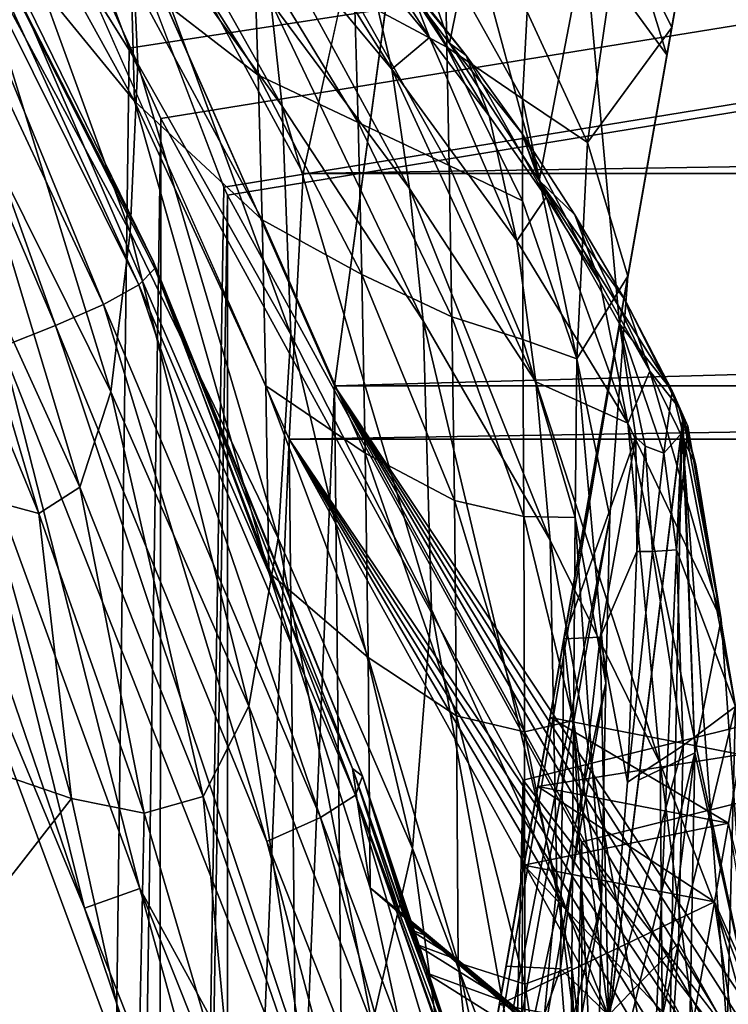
# Model space of a CAD drawing. Header units: metres. Extents: x 0 to 804, y -808 to 0.
# Tile 74 of 123: x 67 to 93, y -142 to -105. Entities that reach past the tile are written whole.
import ezdxf

# ---------------------------------------------------------------- set-up
doc = ezdxf.new("R2010")
doc.units = ezdxf.units.M

msp = doc.modelspace()

# ---------------------------------------------------------------- linework, layer by layer
at = {"layer": 'None'}
for points in [[(71.130058, -106.440239, 1760.623535), (64.73217, -92.429031, 1705.355103), (64.943481, -96.57325, 1761.579712)], [(71.130058, -106.440239, 1760.623535), (70.843582, -100.119545, 1704.770752), (64.73217, -92.429031, 1705.355103)], [(66.893852, -243.169403, 1360.984985), (93.371384, -93.007881, 1378.281372), (66.995842, -242.591003, 1401.687378)], [(66.893852, -243.169403, 1360.984985), (67.437752, -240.084793, 1320.387573), (93.371384, -93.007881, 1378.281372)], [(93.371384, -93.007881, 1378.281372), (93.371384, -93.007866, 1378.69873), (66.995842, -242.591003, 1401.687378)], [(66.995842, -242.591003, 1401.687378), (93.371384, -93.007866, 1378.69873), (93.371368, -93.007942, 1378.838257)], [(93.371368, -93.007942, 1378.838257), (93.112366, -94.476799, 1432.741333), (66.995842, -242.591003, 1401.687378)], [(67.437752, -240.084793, 1320.387573), (93.134033, -94.353958, 1274.797363), (93.371384, -93.007881, 1378.281372)], [(93.112366, -94.476799, 1432.741333), (68.033157, -236.708069, 1441.944824), (66.995842, -242.591003, 1401.687378)], [(67.437752, -240.084793, 1320.387573), (68.56208, -233.708405, 1280.187622), (93.134033, -94.353958, 1274.797363)], [(70.018562, -225.448303, 1481.00415), (68.033157, -236.708069, 1441.944824), (93.112366, -94.476799, 1432.741333)], [(68.56208, -233.708405, 1280.187622), (70.258316, -224.088562, 1240.658447), (93.134033, -94.353958, 1274.797363)], [(92.341515, -98.848557, 1486.481934), (70.018562, -225.448303, 1481.00415), (93.112366, -94.476799, 1432.741333)], [(93.134033, -94.353958, 1274.797363), (70.258316, -224.088562, 1240.658447), (72.514275, -211.294418, 1202.068481)], [(93.134033, -94.353958, 1274.797363), (72.514275, -211.294418, 1202.068481), (92.424713, -98.376686, 1171.384888)], [(71.174728, -114.774796, 549.25415), (61.872498, -96.073608, 549.098206), (62.393543, -95.685455, 605.53186)], [(71.779434, -114.153465, 605.628235), (71.174728, -114.774796, 549.25415), (62.393543, -95.685455, 605.53186)], [(62.393543, -95.685455, 605.53186), (65.38134, -100.982445, 662.00946), (71.725716, -113.904442, 633.819702)], [(71.779434, -114.153465, 605.628235), (62.393543, -95.685455, 605.53186), (71.725716, -113.904442, 633.819702)], [(60.976154, -96.537788, 492.721588), (61.872498, -96.073608, 549.098206), (69.838791, -115.512199, 492.904694)], [(61.872498, -96.073608, 549.098206), (71.174728, -114.774796, 549.25415), (69.838791, -115.512199, 492.904694)], [(59.847679, -97.039993, 436.405548), (60.976154, -96.537788, 492.721588), (68.031982, -116.308212, 436.587769)], [(60.976154, -96.537788, 492.721588), (69.838791, -115.512199, 492.904694), (68.031982, -116.308212, 436.587769)], [(64.943481, -96.57325, 1761.579712), (64.816025, -101.635368, 1817.792358), (70.849068, -112.788986, 1816.629517)], [(70.849068, -112.788986, 1816.629517), (71.130058, -106.440239, 1760.623535), (64.943481, -96.57325, 1761.579712)], [(59.847679, -97.039993, 436.405548), (68.031982, -116.308212, 436.587769), (66.012634, -117.105957, 380.303986)], [(75.577888, -100.494736, 1648.50061), (80.70565, -106.649178, 1648.148926), (74.805855, -97.166473, 1620.634521)], [(74.805855, -97.166473, 1620.634521), (80.70565, -106.649178, 1648.148926), (79.774368, -102.599602, 1620.450317)], [(79.136627, -100.734146, 1592.83374), (82.870155, -105.66584, 1592.83374), (79.91613, -97.167648, 1566.379761)], [(79.91613, -97.167648, 1566.379761), (82.870155, -105.66584, 1592.83374), (83.723854, -101.483955, 1566.398804)], [(65.381317, -100.982407, 664.00946), (65.278542, -97.47303, 701.883057), (71.015778, -107.844551, 701.574463)], [(71.015778, -107.844551, 701.574463), (65.278542, -97.47303, 701.883057), (70.880501, -103.160805, 739.382751)], [(76.575638, -108.03273, 1704.080688), (76.138199, -104.099983, 1676.324341), (70.505135, -97.27124, 1676.810669)], [(76.575638, -108.03273, 1704.080688), (70.505135, -97.27124, 1676.810669), (70.843582, -100.119545, 1704.770752)], [(72.514275, -211.294418, 1202.068481), (74.989449, -197.256989, 1163.918213), (92.424713, -98.376686, 1171.384888)], [(92.424713, -98.376686, 1171.384888), (74.989449, -197.256989, 1163.918213), (77.129921, -185.117783, 1125.103394)], [(77.129921, -185.117783, 1125.103394), (78.920395, -174.96347, 1085.7052), (92.424713, -98.376686, 1171.384888)], [(78.920395, -174.96347, 1085.7052), (91.243965, -105.073067, 1068.115356), (92.424713, -98.376686, 1171.384888)], [(87.969009, -101.875214, 1539.877197), (91.06131, -106.10894, 1539.899292), (88.65847, -98.343948, 1513.229614)], [(91.06131, -106.10894, 1539.899292), (91.764854, -102.118927, 1513.240967), (88.65847, -98.343948, 1513.229614)], [(92.424713, -98.376686, 1171.384888), (91.243965, -105.073067, 1068.115356), (89.282524, -101.067833, 1068.839478)], [(72.912651, -209.03511, 1518.133545), (70.018562, -225.448303, 1481.00415), (92.341515, -98.848557, 1486.481934)], [(91.764854, -102.118927, 1513.240967), (72.912651, -209.03511, 1518.133545), (92.341515, -98.848557, 1486.481934)], [(75.516174, -102.222595, 814.826477), (75.670631, -106.867371, 776.713379), (70.734909, -99.074654, 777.405457)], [(70.734909, -99.074654, 777.405457), (75.670631, -106.867371, 776.713379), (70.880501, -103.160805, 739.382751)], [(76.902267, -116.639961, 1759.477173), (70.843582, -100.119545, 1704.770752), (71.130058, -106.440239, 1760.623535)], [(76.902267, -116.639961, 1759.477173), (76.575638, -108.03273, 1704.080688), (70.843582, -100.119545, 1704.770752)], [(81.365852, -111.138687, 1675.7771), (75.577888, -100.494736, 1648.50061), (76.138199, -104.099983, 1676.324341)], [(80.70565, -106.649178, 1648.148926), (75.577888, -100.494736, 1648.50061), (81.365852, -111.138687, 1675.7771)], [(79.290535, -103.938332, 852.375366), (79.156097, -100.244797, 890.860718), (82.77375, -105.81662, 890.012268)], [(79.156097, -100.244797, 890.860718), (82.703819, -102.540276, 928.676697), (82.77375, -105.81662, 890.012268)], [(79.774368, -102.599602, 1620.450317), (82.121803, -105.449364, 1620.353516), (79.016815, -100.62545, 1606.610474)], [(82.121803, -105.449364, 1620.353516), (81.300003, -103.322105, 1606.558472), (79.016815, -100.62545, 1606.610474)], [(81.300003, -103.322105, 1606.558472), (83.495232, -106.129066, 1606.505615), (79.136627, -100.734146, 1592.83374)], [(79.136627, -100.734146, 1592.83374), (83.495232, -106.129066, 1606.505615), (82.870155, -105.66584, 1592.83374)], [(76.064468, -125.604301, 664.00946), (65.381317, -100.982407, 664.00946), (71.015778, -107.844551, 701.574463)], [(65.38134, -100.982445, 662.00946), (65.381317, -100.982407, 664.00946), (76.064468, -125.604301, 664.00946)], [(76.064537, -125.604683, 662.00946), (65.38134, -100.982445, 662.00946), (76.064468, -125.604301, 664.00946)], [(65.38134, -100.982445, 662.00946), (76.064537, -125.604683, 662.00946), (71.725716, -113.904442, 633.819702)], [(85.797218, -104.485138, 966.618347), (89.282524, -101.067833, 1068.839478), (88.069595, -109.401718, 965.839233)], [(89.282524, -101.067833, 1068.839478), (91.243965, -105.073067, 1068.115356), (88.069595, -109.401718, 965.839233)], [(64.816025, -101.635368, 1817.792358), (64.409843, -107.303162, 1873.966187), (70.11644, -118.808388, 1872.732788)], [(64.816025, -101.635368, 1817.792358), (70.11644, -118.808388, 1872.732788), (70.849068, -112.788986, 1816.629517)], [(82.870155, -105.66584, 1592.83374), (86.254692, -110.839966, 1592.83374), (83.723854, -101.483955, 1566.398804)], [(83.723854, -101.483955, 1566.398804), (86.254692, -110.839966, 1592.83374), (87.969009, -101.875214, 1539.877197)], [(86.254692, -110.839966, 1592.83374), (89.275963, -116.234276, 1592.83374), (87.969009, -101.875214, 1539.877197)], [(87.969009, -101.875214, 1539.877197), (89.275963, -116.234276, 1592.83374), (91.06131, -106.10894, 1539.899292)], [(76.656853, -187.800674, 1552.650757), (72.912651, -209.03511, 1518.133545), (91.764854, -102.118927, 1513.240967)], [(75.670631, -106.867371, 776.713379), (75.516174, -102.222595, 814.826477), (79.429092, -108.655151, 814.095154)], [(75.516174, -102.222595, 814.826477), (79.290535, -103.938332, 852.375366), (79.429092, -108.655151, 814.095154)], [(91.06131, -106.10894, 1539.899292), (76.656853, -187.800674, 1552.650757), (91.764854, -102.118927, 1513.240967)], [(80.70565, -106.649178, 1648.148926), (82.121803, -105.449364, 1620.353516), (79.774368, -102.599602, 1620.450317)], [(82.77375, -105.81662, 890.012268), (82.703819, -102.540276, 928.676697), (85.618004, -107.765961, 927.858032)], [(82.703819, -102.540276, 928.676697), (85.797218, -104.485138, 966.618347), (85.618004, -107.765961, 927.858032)], [(75.670631, -106.867371, 776.713379), (75.81813, -112.321304, 738.84668), (70.880501, -103.160805, 739.382751)], [(70.880501, -103.160805, 739.382751), (75.81813, -112.321304, 738.84668), (71.015778, -107.844551, 701.574463)], [(84.369736, -108.402367, 1620.253906), (83.495232, -106.129066, 1606.505615), (81.300003, -103.322105, 1606.558472)], [(82.121803, -105.449364, 1620.353516), (84.369736, -108.402367, 1620.253906), (81.300003, -103.322105, 1606.558472)], [(81.875565, -116.131004, 1703.300537), (76.138199, -104.099983, 1676.324341), (76.575638, -108.03273, 1704.080688)], [(81.875565, -116.131004, 1703.300537), (81.365852, -111.138687, 1675.7771), (76.138199, -104.099983, 1676.324341)], [(79.429092, -108.655151, 814.095154), (79.290535, -103.938332, 852.375366), (82.864952, -110.278259, 851.528076)], [(79.290535, -103.938332, 852.375366), (82.77375, -105.81662, 890.012268), (82.864952, -110.278259, 851.528076)], [(85.618004, -107.765961, 927.858032), (85.797218, -104.485138, 966.618347), (88.069595, -109.401718, 965.839233)], [(78.920395, -174.96347, 1085.7052), (80.35582, -166.822784, 1045.827881), (91.243965, -105.073067, 1068.115356)], [(80.35582, -166.822784, 1045.827881), (81.431999, -160.719467, 1005.577087), (91.243965, -105.073067, 1068.115356)], [(91.243965, -105.073067, 1068.115356), (81.431999, -160.719467, 1005.577087), (89.592659, -114.438065, 965.060059)], [(91.243965, -105.073067, 1068.115356), (89.592659, -114.438065, 965.060059), (88.069595, -109.401718, 965.839233)], [(80.70565, -106.649178, 1648.148926), (85.40596, -113.113953, 1647.764893), (82.121803, -105.449364, 1620.353516)], [(85.40596, -113.113953, 1647.764893), (84.369736, -108.402367, 1620.253906), (82.121803, -105.449364, 1620.353516)], [(83.495232, -106.129066, 1606.505615), (85.597206, -109.058815, 1606.452271), (82.870155, -105.66584, 1592.83374)], [(82.870155, -105.66584, 1592.83374), (85.597206, -109.058815, 1606.452271), (86.254692, -110.839966, 1592.83374)], [(81.177628, -162.162094, 1583.934082), (76.656853, -187.800674, 1552.650757), (91.06131, -106.10894, 1539.899292)], [(82.953621, -152.089951, 1591.693237), (81.177628, -162.162094, 1583.934082), (91.06131, -106.10894, 1539.899292)], [(82.864952, -110.278259, 851.528076), (82.77375, -105.81662, 890.012268), (85.616486, -111.604019, 889.163818)], [(82.77375, -105.81662, 890.012268), (85.618004, -107.765961, 927.858032), (85.616486, -111.604019, 889.163818)], [(91.06131, -106.10894, 1539.899292), (85.006927, -140.445038, 1595.834595), (82.953621, -152.089951, 1591.693237)], [(87.181564, -128.112091, 1596.22583), (85.006927, -140.445038, 1595.834595), (91.06131, -106.10894, 1539.899292)], [(89.275963, -116.234276, 1592.83374), (87.181564, -128.112091, 1596.22583), (91.06131, -106.10894, 1539.899292)], [(76.422256, -124.318108, 1815.20874), (71.130058, -106.440239, 1760.623535), (70.849068, -112.788986, 1816.629517)], [(76.422256, -124.318108, 1815.20874), (76.902267, -116.639961, 1759.477173), (71.130058, -106.440239, 1760.623535)], [(86.509834, -111.471451, 1620.151978), (83.495232, -106.129066, 1606.505615), (84.369736, -108.402367, 1620.253906)], [(86.509834, -111.471451, 1620.151978), (85.597206, -109.058815, 1606.452271), (83.495232, -106.129066, 1606.505615)], [(81.365852, -111.138687, 1675.7771), (86.120735, -118.4198, 1675.175049), (80.70565, -106.649178, 1648.148926)], [(86.120735, -118.4198, 1675.175049), (85.40596, -113.113953, 1647.764893), (80.70565, -106.649178, 1648.148926)], [(75.81813, -112.321304, 738.84668), (75.670631, -106.867371, 776.713379), (79.565941, -114.383858, 776.069824)], [(75.670631, -106.867371, 776.713379), (79.429092, -108.655151, 814.095154), (79.565941, -114.383858, 776.069824)], [(63.735928, -110.979095, 1930.271484), (68.951691, -122.396683, 1929.003174), (64.409843, -107.303162, 1873.966187)], [(64.409843, -107.303162, 1873.966187), (68.951691, -122.396683, 1929.003174), (70.11644, -118.808388, 1872.732788)], [(75.81813, -112.321304, 738.84668), (75.951889, -118.572021, 701.265869), (71.015778, -107.844551, 701.574463)], [(71.015778, -107.844551, 701.574463), (75.951889, -118.572021, 701.265869), (76.064468, -125.604301, 664.00946)], [(85.616486, -111.604019, 889.163818), (85.618004, -107.765961, 927.858032), (87.67131, -117.553253, 888.315369)], [(87.67131, -117.553253, 888.315369), (85.618004, -107.765961, 927.858032), (88.069595, -109.401718, 965.839233)], [(82.196602, -127.004608, 1758.17395), (81.875565, -116.131004, 1703.300537), (76.575638, -108.03273, 1704.080688)], [(82.196602, -127.004608, 1758.17395), (76.575638, -108.03273, 1704.080688), (76.902267, -116.639961, 1759.477173)], [(79.565941, -114.383858, 776.069824), (79.429092, -108.655151, 814.095154), (82.961113, -115.975273, 813.291504)], [(79.429092, -108.655151, 814.095154), (82.864952, -110.278259, 851.528076), (82.961113, -115.975273, 813.291504)], [(85.40596, -113.113953, 1647.764893), (86.509834, -111.471451, 1620.151978), (84.369736, -108.402367, 1620.253906)], [(85.597206, -109.058815, 1606.452271), (87.598465, -112.12722, 1606.398682), (86.254692, -110.839966, 1592.83374)], [(88.530891, -114.672951, 1620.047729), (85.597206, -109.058815, 1606.452271), (86.509834, -111.471451, 1620.151978)], [(88.530891, -114.672951, 1620.047729), (87.598465, -112.12722, 1606.398682), (85.597206, -109.058815, 1606.452271)], [(88.069595, -109.401718, 965.839233), (89.592659, -114.438065, 965.060059), (87.67131, -117.553253, 888.315369)], [(82.961113, -115.975273, 813.291504), (82.864952, -110.278259, 851.528076), (85.639877, -116.830879, 850.680725)], [(82.864952, -110.278259, 851.528076), (85.616486, -111.604019, 889.163818), (85.639877, -116.830879, 850.680725)], [(89.275963, -116.234276, 1592.83374), (86.254692, -110.839966, 1592.83374), (91.25354, -118.762512, 1606.291626)], [(86.254692, -110.839966, 1592.83374), (89.488853, -115.35421, 1606.345215), (91.25354, -118.762512, 1606.291626)], [(86.254692, -110.839966, 1592.83374), (87.598465, -112.12722, 1606.398682), (89.488853, -115.35421, 1606.345215)], [(62.824326, -112.244041, 1986.647949), (67.412262, -123.391258, 1985.318604), (63.735928, -110.979095, 1930.271484)], [(67.412262, -123.391258, 1985.318604), (68.951691, -122.396683, 1929.003174), (63.735928, -110.979095, 1930.271484)], [(81.875565, -116.131004, 1703.300537), (86.66288, -124.393089, 1702.442139), (81.365852, -111.138687, 1675.7771)], [(86.66288, -124.393089, 1702.442139), (86.120735, -118.4198, 1675.175049), (81.365852, -111.138687, 1675.7771)], [(89.589592, -119.979042, 1647.35022), (86.509834, -111.471451, 1620.151978), (85.40596, -113.113953, 1647.764893)], [(85.639877, -116.830879, 850.680725), (85.616486, -111.604019, 889.163818), (87.67131, -117.553253, 888.315369)], [(89.589592, -119.979042, 1647.35022), (88.530891, -114.672951, 1620.047729), (86.509834, -111.471451, 1620.151978)], [(62.824326, -112.244041, 1986.647949), (65.504471, -122.870064, 2041.564697), (67.412262, -123.391258, 1985.318604)], [(75.951889, -118.572021, 701.265869), (75.81813, -112.321304, 738.84668), (79.694214, -121.109825, 738.348206)], [(75.81813, -112.321304, 738.84668), (79.565941, -114.383858, 776.069824), (79.694214, -121.109825, 738.348206)], [(87.598465, -112.12722, 1606.398682), (90.418076, -118.027321, 1619.941528), (89.488853, -115.35421, 1606.345215)], [(90.418076, -118.027321, 1619.941528), (87.598465, -112.12722, 1606.398682), (88.530891, -114.672951, 1620.047729)], [(70.849068, -112.788986, 1816.629517), (70.11644, -118.808388, 1872.732788), (75.312874, -130.642181, 1871.191895)], [(75.312874, -130.642181, 1871.191895), (76.422256, -124.318108, 1815.20874), (70.849068, -112.788986, 1816.629517)], [(86.120735, -118.4198, 1675.175049), (89.589592, -119.979042, 1647.35022), (85.40596, -113.113953, 1647.764893)], [(71.725716, -113.904442, 633.819702), (76.064537, -125.604683, 662.00946), (79.224915, -132.99144, 633.882507)], [(79.594536, -133.285034, 605.744934), (71.779434, -114.153465, 605.628235), (71.725716, -113.904442, 633.819702)], [(71.725716, -113.904442, 633.819702), (79.224915, -132.99144, 633.882507), (79.594536, -133.285034, 605.744934)], [(79.330093, -134.003433, 549.443481), (71.174728, -114.774796, 549.25415), (71.779434, -114.153465, 605.628235)], [(79.594536, -133.285034, 605.744934), (79.330093, -134.003433, 549.443481), (71.779434, -114.153465, 605.628235)], [(79.694214, -121.109825, 738.348206), (79.565941, -114.383858, 776.069824), (83.055222, -122.893929, 775.36261)], [(79.565941, -114.383858, 776.069824), (82.961113, -115.975273, 813.291504), (83.055222, -122.893929, 775.36261)], [(81.431999, -160.719467, 1005.577087), (82.145943, -156.670502, 965.060059), (89.592659, -114.438065, 965.060059)], [(89.592659, -114.438065, 965.060059), (82.145943, -156.670502, 965.060059), (82.772781, -154.75412, 926.993347)], [(88.907852, -123.512711, 889.282654), (89.592659, -114.438065, 965.060059), (82.772781, -154.75412, 926.993347)], [(89.592659, -114.438065, 965.060059), (88.907852, -123.512711, 889.282654), (87.67131, -117.553253, 888.315369)], [(69.838791, -115.512199, 492.904694), (71.174728, -114.774796, 549.25415), (78.016151, -134.845947, 493.127167)], [(71.174728, -114.774796, 549.25415), (79.330093, -134.003433, 549.443481), (78.016151, -134.845947, 493.127167)], [(89.589592, -119.979042, 1647.35022), (90.418076, -118.027321, 1619.941528), (88.530891, -114.672951, 1620.047729)], [(90.418076, -118.027321, 1619.941528), (91.514565, -119.394775, 1609.41626), (89.488853, -115.35421, 1606.345215)], [(91.514565, -119.394775, 1609.41626), (91.269585, -118.786629, 1606.41626), (89.488853, -115.35421, 1606.345215)], [(89.488853, -115.35421, 1606.345215), (91.269585, -118.786629, 1606.41626), (91.25354, -118.762512, 1606.291626)], [(68.031982, -116.308212, 436.587769), (69.838791, -115.512199, 492.904694), (75.997597, -135.752121, 436.809235)], [(69.838791, -115.512199, 492.904694), (78.016151, -134.845947, 493.127167), (75.997597, -135.752121, 436.809235)], [(82.196602, -127.004608, 1758.17395), (86.919685, -137.376389, 1756.741333), (81.875565, -116.131004, 1703.300537)], [(86.919685, -137.376389, 1756.741333), (86.66288, -124.393089, 1702.442139), (81.875565, -116.131004, 1703.300537)], [(83.055222, -122.893929, 775.36261), (82.961113, -115.975273, 813.291504), (85.66909, -123.505211, 812.487793)], [(82.961113, -115.975273, 813.291504), (85.639877, -116.830879, 850.680725), (85.66909, -123.505211, 812.487793)], [(68.031982, -116.308212, 436.587769), (81.41172, -156.174088, 380.716583), (66.012634, -117.105957, 380.303986)], [(68.031982, -116.308212, 436.587769), (75.997597, -135.752121, 436.809235), (81.41172, -156.174088, 380.716583)], [(89.275963, -116.234276, 1592.83374), (89.886543, -120.50486, 1593.718018), (87.181564, -128.112091, 1596.22583)], [(91.25354, -118.762512, 1606.291626), (90.940506, -121.110504, 1600.074341), (89.275963, -116.234276, 1592.83374)], [(90.940506, -121.110504, 1600.074341), (90.238495, -120.843842, 1596.906006), (89.275963, -116.234276, 1592.83374)], [(89.275963, -116.234276, 1592.83374), (90.238495, -120.843842, 1596.906006), (89.886543, -120.50486, 1593.718018)], [(81.479843, -136.008575, 1813.560913), (76.902267, -116.639961, 1759.477173), (76.422256, -124.318108, 1815.20874)], [(81.479843, -136.008575, 1813.560913), (82.196602, -127.004608, 1758.17395), (76.902267, -116.639961, 1759.477173)], [(85.66909, -123.505211, 812.487793), (85.639877, -116.830879, 850.680725), (87.6026, -123.540756, 849.833435)], [(85.639877, -116.830879, 850.680725), (87.67131, -117.553253, 888.315369), (87.6026, -123.540756, 849.833435)], [(66.012634, -117.105957, 380.303986), (71.21537, -137.516724, 324.189697), (64.037407, -117.849075, 324.048676)], [(66.012634, -117.105957, 380.303986), (81.41172, -156.174088, 380.716583), (71.21537, -137.516724, 324.189697)], [(87.67131, -117.553253, 888.315369), (88.765465, -129.772842, 851.647583), (87.6026, -123.540756, 849.833435)], [(87.67131, -117.553253, 888.315369), (88.907852, -123.512711, 889.282654), (88.765465, -129.772842, 851.647583)], [(69.13279, -138.256897, 267.888306), (62.362015, -118.481529, 267.81369), (64.037407, -117.849075, 324.048676)], [(64.037407, -117.849075, 324.048676), (71.21537, -137.516724, 324.189697), (69.13279, -138.256897, 267.888306)], [(89.589592, -119.979042, 1647.35022), (93.107811, -127.380402, 1646.90332), (90.418076, -118.027321, 1619.941528)], [(93.107811, -127.380402, 1646.90332), (92.150864, -121.558128, 1619.833252), (90.418076, -118.027321, 1619.941528)], [(90.418076, -118.027321, 1619.941528), (92.150864, -121.558128, 1619.833252), (91.514565, -119.394775, 1609.41626)], [(61.909935, -120.887344, 216.869019), (62.362015, -118.481529, 267.81369), (69.13279, -138.256897, 267.888306)], [(75.951889, -118.572021, 701.265869), (79.80555, -128.817795, 700.978943), (76.064468, -125.604301, 664.00946)], [(75.951889, -118.572021, 701.265869), (79.694214, -121.109825, 738.348206), (79.80555, -128.817795, 700.978943)], [(86.66288, -124.393089, 1702.442139), (90.810318, -132.808105, 1701.514038), (86.120735, -118.4198, 1675.175049)], [(90.810318, -132.808105, 1701.514038), (89.589592, -119.979042, 1647.35022), (86.120735, -118.4198, 1675.175049)], [(70.11644, -118.808388, 1872.732788), (68.951691, -122.396683, 1929.003174), (73.601608, -134.056519, 1927.388672)], [(70.11644, -118.808388, 1872.732788), (73.601608, -134.056519, 1927.388672), (75.312874, -130.642181, 1871.191895)], [(91.850235, -120.093567, 1606.41626), (90.940506, -121.110504, 1600.074341), (91.25354, -118.762512, 1606.291626)], [(91.269585, -118.786629, 1606.41626), (91.850235, -120.093567, 1606.41626), (91.25354, -118.762512, 1606.291626)], [(91.514565, -119.394775, 1609.41626), (91.663788, -119.691818, 1609.416138), (91.269585, -118.786629, 1606.41626)], [(91.663788, -119.691818, 1609.416138), (91.619003, -120.181267, 1606.41626), (91.269585, -118.786629, 1606.41626)], [(91.619003, -120.181267, 1606.41626), (91.850235, -120.093567, 1606.41626), (91.269585, -118.786629, 1606.41626)], [(91.514565, -119.394775, 1609.41626), (92.150864, -121.558128, 1619.833252), (91.663788, -119.691818, 1609.416138)], [(91.663788, -119.691818, 1609.416138), (91.638725, -120.020622, 1609.41626), (91.619003, -120.181267, 1606.41626)], [(91.638725, -120.020622, 1609.41626), (91.663788, -119.691818, 1609.416138), (92.114304, -132.410492, 1659.716675)], [(91.663788, -119.691818, 1609.416138), (93.107811, -127.380402, 1646.90332), (92.114304, -132.410492, 1659.716675)], [(92.150864, -121.558128, 1619.833252), (93.107811, -127.380402, 1646.90332), (91.663788, -119.691818, 1609.416138)], [(65.588158, -332.185455, 1606.41626), (88.442108, -193.731522, 1606.41626), (91.619003, -120.181267, 1606.41626)], [(65.588158, -332.185455, 1606.41626), (91.619003, -120.181267, 1606.41626), (65.589615, -332.173615, 1607.047974)], [(91.619003, -120.181267, 1606.41626), (91.638725, -120.020622, 1609.41626), (65.589615, -332.173615, 1607.047974)], [(65.589615, -332.173615, 1607.047974), (91.638725, -120.020622, 1609.41626), (65.802643, -330.438629, 1649.721802)], [(91.638725, -120.020622, 1609.41626), (89.9916, -133.435364, 1660.02124), (65.802643, -330.438629, 1649.721802)], [(88.442108, -193.731522, 1606.41626), (90.677109, -168.014023, 1606.41626), (91.619003, -120.181267, 1606.41626)], [(90.810318, -132.808105, 1701.514038), (94.112587, -141.374115, 1700.52124), (89.589592, -119.979042, 1647.35022)], [(94.112587, -141.374115, 1700.52124), (93.107811, -127.380402, 1646.90332), (89.589592, -119.979042, 1647.35022)], [(92.114304, -132.410492, 1659.716675), (89.9916, -133.435364, 1660.02124), (91.638725, -120.020622, 1609.41626)], [(91.619003, -120.181267, 1606.41626), (90.677109, -168.014023, 1606.41626), (93.333603, -142.86821, 1606.41626)], [(90.940506, -121.110504, 1600.074341), (91.850235, -120.093567, 1606.41626), (91.421638, -124.752899, 1600.594238)], [(91.850235, -120.093567, 1606.41626), (93.641098, -130.663269, 1606.41626), (91.421638, -124.752899, 1600.594238)], [(93.641098, -130.663269, 1606.41626), (91.850235, -120.093567, 1606.41626), (91.619003, -120.181267, 1606.41626)], [(93.333603, -142.86821, 1606.41626), (93.641098, -130.663269, 1606.41626), (91.619003, -120.181267, 1606.41626)], [(89.886543, -120.50486, 1593.718018), (88.544777, -128.047546, 1595.862427), (87.181564, -128.112091, 1596.22583)], [(89.886543, -120.50486, 1593.718018), (89.926491, -124.821594, 1594.768921), (88.544777, -128.047546, 1595.862427)], [(90.238495, -120.843842, 1596.906006), (89.926491, -124.821594, 1594.768921), (89.886543, -120.50486, 1593.718018)], [(51.506599, -161.801437, 225.472748), (51.506599, -120.880692, 216.867874), (77.061432, -161.772964, 225.4655)], [(77.061432, -161.772964, 225.4655), (51.506599, -120.880692, 216.867874), (61.909935, -120.887344, 216.869019)], [(77.061432, -161.772964, 225.4655), (61.909935, -120.887344, 216.869019), (69.13279, -138.256897, 267.888306)], [(89.926491, -124.821594, 1594.768921), (90.238495, -120.843842, 1596.906006), (90.524658, -124.822243, 1597.688599)], [(90.524658, -124.822243, 1597.688599), (90.238495, -120.843842, 1596.906006), (90.940506, -121.110504, 1600.074341)], [(79.694214, -121.109825, 738.348206), (83.138969, -131.016525, 737.800415), (79.80555, -128.817795, 700.978943)], [(83.055222, -122.893929, 775.36261), (83.138969, -131.016525, 737.800415), (79.694214, -121.109825, 738.348206)], [(90.524658, -124.822243, 1597.688599), (90.940506, -121.110504, 1600.074341), (91.421638, -124.752899, 1600.594238)], [(68.951691, -122.396683, 1929.003174), (67.412262, -123.391258, 1985.318604), (71.375298, -134.673431, 1983.613281)], [(68.951691, -122.396683, 1929.003174), (71.375298, -134.673431, 1983.613281), (73.601608, -134.056519, 1927.388672)], [(65.504471, -122.870064, 2041.564697), (51.507206, -128.272964, 2043.482544), (68.641228, -134.122116, 2039.731079)], [(65.504471, -122.870064, 2041.564697), (68.641228, -134.122116, 2039.731079), (67.412262, -123.391258, 1985.318604)], [(85.66909, -123.505211, 812.487793), (85.695892, -131.610916, 774.655457), (83.055222, -122.893929, 775.36261)], [(85.695892, -131.610916, 774.655457), (83.138969, -131.016525, 737.800415), (83.055222, -122.893929, 775.36261)], [(67.412262, -123.391258, 1985.318604), (68.641228, -134.122116, 2039.731079), (71.375298, -134.673431, 1983.613281)], [(88.907852, -123.512711, 889.282654), (82.772781, -154.75412, 926.993347), (83.425087, -154.652115, 888.885498)], [(88.765465, -129.772842, 851.647583), (88.907852, -123.512711, 889.282654), (83.425087, -154.652115, 888.885498)], [(87.6026, -123.540756, 849.833435), (87.540565, -131.187851, 811.684143), (85.66909, -123.505211, 812.487793)], [(87.540565, -131.187851, 811.684143), (85.695892, -131.610916, 774.655457), (85.66909, -123.505211, 812.487793)], [(87.6026, -123.540756, 849.833435), (88.60038, -137.996643, 814.378418), (87.540565, -131.187851, 811.684143)], [(88.765465, -129.772842, 851.647583), (88.60038, -137.996643, 814.378418), (87.6026, -123.540756, 849.833435)], [(79.962326, -142.639038, 1869.356079), (76.422256, -124.318108, 1815.20874), (75.312874, -130.642181, 1871.191895)], [(79.962326, -142.639038, 1869.356079), (81.479843, -136.008575, 1813.560913), (76.422256, -124.318108, 1815.20874)], [(86.919685, -137.376389, 1756.741333), (90.926506, -147.578995, 1755.204346), (86.66288, -124.393089, 1702.442139)], [(90.926506, -147.578995, 1755.204346), (90.810318, -132.808105, 1701.514038), (86.66288, -124.393089, 1702.442139)], [(88.544777, -128.047546, 1595.862427), (89.926491, -124.821594, 1594.768921), (89.575508, -133.509735, 1596.45874)], [(89.575508, -133.509735, 1596.45874), (89.926491, -124.821594, 1594.768921), (90.524658, -124.822243, 1597.688599)], [(89.575508, -133.509735, 1596.45874), (90.524658, -124.822243, 1597.688599), (91.675797, -132.134842, 1601.427856)], [(91.675797, -132.134842, 1601.427856), (90.524658, -124.822243, 1597.688599), (91.421638, -124.752899, 1600.594238)], [(91.421638, -124.752899, 1600.594238), (93.641098, -130.663269, 1606.41626), (91.675797, -132.134842, 1601.427856)], [(76.064468, -125.604301, 664.00946), (79.80555, -128.817795, 700.978943), (79.890793, -137.488998, 664.00946)], [(76.064537, -125.604683, 662.00946), (76.064468, -125.604301, 664.00946), (79.890793, -137.488998, 664.00946)], [(79.890793, -137.488998, 662.00946), (76.064537, -125.604683, 662.00946), (79.890793, -137.488998, 664.00946)], [(76.064537, -125.604683, 662.00946), (79.890793, -137.488998, 662.00946), (79.224915, -132.99144, 633.882507)], [(81.479843, -136.008575, 1813.560913), (85.935463, -147.652374, 1811.708984), (82.196602, -127.004608, 1758.17395)], [(85.935463, -147.652374, 1811.708984), (86.919685, -137.376389, 1756.741333), (82.196602, -127.004608, 1758.17395)], [(92.114304, -132.410492, 1659.716675), (93.107811, -127.380402, 1646.90332), (94.112587, -141.374115, 1700.52124)], [(51.507206, -128.272964, 2043.482544), (51.50721, -156.134491, 2038.729858), (68.641228, -134.122116, 2039.731079)], [(85.006927, -140.445038, 1595.834595), (87.181564, -128.112091, 1596.22583), (87.04792, -140.549393, 1596.418945)], [(87.181564, -128.112091, 1596.22583), (87.839485, -134.288849, 1596.556396), (87.04792, -140.549393, 1596.418945)], [(87.181564, -128.112091, 1596.22583), (88.544777, -128.047546, 1595.862427), (87.839485, -134.288849, 1596.556396)], [(87.839485, -134.288849, 1596.556396), (88.544777, -128.047546, 1595.862427), (88.867149, -142.294418, 1596.895752)], [(88.867149, -142.294418, 1596.895752), (88.544777, -128.047546, 1595.862427), (89.575508, -133.509735, 1596.45874)], [(79.80555, -128.817795, 700.978943), (83.202278, -140.324692, 700.663635), (79.890793, -137.488998, 664.00946)], [(79.80555, -128.817795, 700.978943), (83.138969, -131.016525, 737.800415), (83.202278, -140.324692, 700.663635)], [(88.765465, -129.772842, 851.647583), (83.425087, -154.652115, 888.885498), (84.101616, -156.365128, 850.816467)], [(88.60038, -137.996643, 814.378418), (88.765465, -129.772842, 851.647583), (84.101616, -156.365128, 850.816467)], [(75.312874, -130.642181, 1871.191895), (73.601608, -134.056519, 1927.388672), (77.677223, -145.883057, 1925.417725)], [(77.677223, -145.883057, 1925.417725), (79.962326, -142.639038, 1869.356079), (75.312874, -130.642181, 1871.191895)], [(93.641098, -130.663269, 1606.41626), (91.500488, -139.574127, 1601.634033), (91.675797, -132.134842, 1601.427856)], [(93.641098, -130.663269, 1606.41626), (93.333603, -142.86821, 1606.41626), (91.500488, -139.574127, 1601.634033)], [(83.138969, -131.016525, 737.800415), (85.710571, -141.127289, 737.252625), (83.202278, -140.324692, 700.663635)], [(85.695892, -131.610916, 774.655457), (85.710571, -141.127289, 737.252625), (83.138969, -131.016525, 737.800415)], [(87.540565, -131.187851, 811.684143), (87.475761, -140.476044, 773.948242), (85.695892, -131.610916, 774.655457)], [(87.540565, -131.187851, 811.684143), (88.404312, -148.618484, 775.832275), (87.475761, -140.476044, 773.948242)], [(88.60038, -137.996643, 814.378418), (88.404312, -148.618484, 775.832275), (87.540565, -131.187851, 811.684143)], [(87.475761, -140.476044, 773.948242), (85.710571, -141.127289, 737.252625), (85.695892, -131.610916, 774.655457)], [(90.043045, -148.833084, 1709.505249), (88.020485, -149.486023, 1709.869995), (92.114304, -132.410492, 1659.716675)], [(88.020485, -149.486023, 1709.869995), (89.9916, -133.435364, 1660.02124), (92.114304, -132.410492, 1659.716675)], [(91.675797, -132.134842, 1601.427856), (91.500488, -139.574127, 1601.634033), (88.867149, -142.294418, 1596.895752)], [(88.867149, -142.294418, 1596.895752), (89.575508, -133.509735, 1596.45874), (91.675797, -132.134842, 1601.427856)], [(91.841492, -147.646759, 1709.327759), (90.043045, -148.833084, 1709.505249), (92.114304, -132.410492, 1659.716675)], [(94.112587, -141.374115, 1700.52124), (91.841492, -147.646759, 1709.327759), (92.114304, -132.410492, 1659.716675)], [(90.926506, -147.578995, 1755.204346), (93.985275, -157.383499, 1753.587524), (90.810318, -132.808105, 1701.514038)], [(93.985275, -157.383499, 1753.587524), (94.112587, -141.374115, 1700.52124), (90.810318, -132.808105, 1701.514038)], [(80.985107, -138.388336, 633.901733), (81.14035, -138.516205, 628.134583), (79.224915, -132.99144, 633.882507)], [(81.14035, -138.516205, 628.134583), (81.191628, -138.650497, 627.65741), (79.224915, -132.99144, 633.882507)], [(79.224915, -132.99144, 633.882507), (81.191628, -138.650497, 627.65741), (81.242836, -138.784912, 627.180298)], [(81.242836, -138.784912, 627.180298), (81.345039, -139.054062, 626.226074), (79.224915, -132.99144, 633.882507)], [(81.345039, -139.054062, 626.226074), (81.54866, -139.593765, 624.317993), (79.224915, -132.99144, 633.882507)], [(79.224915, -132.99144, 633.882507), (81.54866, -139.593765, 624.317993), (79.594536, -133.285034, 605.744934)], [(79.224915, -132.99144, 633.882507), (79.890793, -137.488998, 662.00946), (80.985107, -138.388336, 633.901733)], [(65.802643, -330.438629, 1649.721802), (89.9916, -133.435364, 1660.02124), (66.240631, -326.871552, 1692.280273)], [(89.9916, -133.435364, 1660.02124), (88.020485, -149.486023, 1709.869995), (66.240631, -326.871552, 1692.280273)], [(84.298264, -147.357254, 597.654175), (79.330093, -134.003433, 549.443481), (79.594536, -133.285034, 605.744934)], [(81.54866, -139.593765, 624.317993), (81.952827, -140.678802, 620.503113), (79.594536, -133.285034, 605.744934)], [(79.594536, -133.285034, 605.744934), (81.952827, -140.678802, 620.503113), (82.749268, -142.872208, 612.878723)], [(82.749268, -142.872208, 612.878723), (84.298264, -147.357254, 597.654175), (79.594536, -133.285034, 605.744934)], [(68.641228, -134.122116, 2039.731079), (51.50721, -156.134491, 2038.729858), (71.152977, -145.530273, 2037.457764)], [(68.641228, -134.122116, 2039.731079), (71.152977, -145.530273, 2037.457764), (71.375298, -134.673431, 1983.613281)], [(73.601608, -134.056519, 1927.388672), (71.375298, -134.673431, 1983.613281), (74.738808, -146.121078, 1981.501465)], [(73.601608, -134.056519, 1927.388672), (74.738808, -146.121078, 1981.501465), (77.677223, -145.883057, 1925.417725)], [(78.016151, -134.845947, 493.127167), (79.330093, -134.003433, 549.443481), (85.440079, -154.456863, 493.382141)], [(79.330093, -134.003433, 549.443481), (84.298264, -147.357254, 597.654175), (86.208778, -153.292236, 577.778809)], [(79.330093, -134.003433, 549.443481), (86.264511, -153.65654, 549.660339), (85.440079, -154.456863, 493.382141)], [(86.264511, -153.65654, 549.660339), (79.330093, -134.003433, 549.443481), (86.208778, -153.292236, 577.778809)], [(87.04792, -140.549393, 1596.418945), (87.839485, -134.288849, 1596.556396), (88.867149, -142.294418, 1596.895752)], [(71.375298, -134.673431, 1983.613281), (71.152977, -145.530273, 2037.457764), (74.738808, -146.121078, 1981.501465)], [(75.997597, -135.752121, 436.809235), (78.016151, -134.845947, 493.127167), (83.69297, -155.312164, 437.063171)], [(78.016151, -134.845947, 493.127167), (85.440079, -154.456863, 493.382141), (83.69297, -155.312164, 437.063171)], [(75.997597, -135.752121, 436.809235), (83.69297, -155.312164, 437.063171), (81.41172, -156.174088, 380.716583)], [(83.997528, -154.638794, 1867.22644), (81.479843, -136.008575, 1813.560913), (79.962326, -142.639038, 1869.356079)], [(81.479843, -136.008575, 1813.560913), (83.997528, -154.638794, 1867.22644), (85.935463, -147.652374, 1811.708984)], [(71.21537, -137.516724, 324.189697), (76.795898, -157.726349, 267.973694), (69.13279, -138.256897, 267.888306)], [(81.41172, -156.174088, 380.716583), (78.983597, -156.994705, 324.351288), (71.21537, -137.516724, 324.189697)], [(71.21537, -137.516724, 324.189697), (78.983597, -156.994705, 324.351288), (76.795898, -157.726349, 267.973694)], [(79.890793, -137.488998, 664.00946), (83.202278, -140.324692, 700.663635), (85.655083, -164.300781, 664.00946)], [(111.948639, -165.241425, 664.00946), (79.890793, -137.488998, 664.00946), (85.655083, -164.300781, 664.00946)], [(111.948639, -165.24144, 662.00946), (79.890793, -137.488998, 662.00946), (111.948639, -165.241425, 664.00946)], [(79.890793, -137.488998, 662.00946), (79.890793, -137.488998, 664.00946), (111.948639, -165.241425, 664.00946)], [(80.985107, -138.388336, 633.901733), (79.890793, -137.488998, 662.00946), (111.948639, -165.24144, 662.00946)], [(85.935463, -147.652374, 1811.708984), (89.65152, -159.010513, 1809.669678), (86.919685, -137.376389, 1756.741333)], [(89.65152, -159.010513, 1809.669678), (90.926506, -147.578995, 1755.204346), (86.919685, -137.376389, 1756.741333)], [(88.60038, -137.996643, 814.378418), (84.101616, -156.365128, 850.816467), (84.798866, -159.88916, 812.872498)], [(88.404312, -148.618484, 775.832275), (88.60038, -137.996643, 814.378418), (84.798866, -159.88916, 812.872498)], [(69.13279, -138.256897, 267.888306), (76.795898, -157.726349, 267.973694), (77.061432, -161.772964, 225.4655)], [(111.948639, -165.24144, 662.00946), (112.865669, -166.080582, 628.134583), (80.985107, -138.388336, 633.901733)], [(112.865669, -166.080582, 628.134583), (97.184128, -152.089951, 628.134583), (80.985107, -138.388336, 633.901733)], [(80.985107, -138.388336, 633.901733), (97.184128, -152.089951, 628.134583), (89.206818, -145.250381, 628.134583)], [(89.206818, -145.250381, 628.134583), (85.184639, -141.870056, 628.134583), (80.985107, -138.388336, 633.901733)], [(85.184639, -141.870056, 628.134583), (83.165253, -140.189804, 628.134583), (80.985107, -138.388336, 633.901733)], [(80.985107, -138.388336, 633.901733), (83.165253, -140.189804, 628.134583), (82.153488, -139.352173, 628.134583)], [(82.153488, -139.352173, 628.134583), (81.647087, -138.933975, 628.134583), (80.985107, -138.388336, 633.901733)], [(81.647087, -138.933975, 628.134583), (81.393761, -138.725037, 628.134583), (80.985107, -138.388336, 633.901733)], [(80.985107, -138.388336, 633.901733), (81.393761, -138.725037, 628.134583), (81.14035, -138.516205, 628.134583)], [(81.191628, -138.650497, 627.65741), (81.14035, -138.516205, 628.134583), (81.393761, -138.725037, 628.134583)], [(81.242836, -138.784912, 627.180298), (81.191628, -138.650497, 627.65741), (81.647087, -138.933975, 628.134583)], [(81.647087, -138.933975, 628.134583), (81.191628, -138.650497, 627.65741), (81.393761, -138.725037, 628.134583)], [(81.345039, -139.054062, 626.226074), (81.242836, -138.784912, 627.180298), (82.153488, -139.352173, 628.134583)], [(82.153488, -139.352173, 628.134583), (81.242836, -138.784912, 627.180298), (81.647087, -138.933975, 628.134583)], [(81.54866, -139.593765, 624.317993), (81.345039, -139.054062, 626.226074), (83.165253, -140.189804, 628.134583)], [(83.165253, -140.189804, 628.134583), (81.345039, -139.054062, 626.226074), (82.153488, -139.352173, 628.134583)], [(81.952827, -140.678802, 620.503113), (81.54866, -139.593765, 624.317993), (85.184639, -141.870056, 628.134583)], [(85.184639, -141.870056, 628.134583), (81.54866, -139.593765, 624.317993), (83.165253, -140.189804, 628.134583)], [(91.500488, -139.574127, 1601.634033), (89.440872, -148.854599, 1597.510986), (88.867149, -142.294418, 1596.895752)], [(91.500488, -139.574127, 1601.634033), (91.011772, -146.874405, 1600.46167), (89.440872, -148.854599, 1597.510986)], [(93.333603, -142.86821, 1606.41626), (91.011772, -146.874405, 1600.46167), (91.500488, -139.574127, 1601.634033)], [(85.006927, -140.445038, 1595.834595), (87.04792, -140.549393, 1596.418945), (82.953621, -152.089951, 1591.693237)], [(87.04792, -140.549393, 1596.418945), (87.862122, -150.778641, 1594.5802), (82.953621, -152.089951, 1591.693237)], [(83.202278, -140.324692, 700.663635), (85.701286, -152.032761, 700.348267), (85.655083, -164.300781, 664.00946)], [(83.202278, -140.324692, 700.663635), (85.710571, -141.127289, 737.252625), (85.701286, -152.032761, 700.348267)], [(87.397049, -151.381622, 736.704895), (85.710571, -141.127289, 737.252625), (87.475761, -140.476044, 773.948242)], [(88.867149, -142.294418, 1596.895752), (87.862122, -150.778641, 1594.5802), (87.04792, -140.549393, 1596.418945)], [(87.475761, -140.476044, 773.948242), (88.197426, -161.13063, 737.847595), (87.397049, -151.381622, 736.704895)], [(88.404312, -148.618484, 775.832275), (88.197426, -161.13063, 737.847595), (87.475761, -140.476044, 773.948242)], [(82.749268, -142.872208, 612.878723), (81.952827, -140.678802, 620.503113), (89.206818, -145.250381, 628.134583)], [(89.206818, -145.250381, 628.134583), (81.952827, -140.678802, 620.503113), (85.184639, -141.870056, 628.134583)], [(85.710571, -141.127289, 737.252625), (87.397049, -151.381622, 736.704895), (85.701286, -152.032761, 700.348267)], [(93.267609, -146.022324, 1709.352783), (91.841492, -147.646759, 1709.327759), (94.112587, -141.374115, 1700.52124)], [(93.985275, -157.383499, 1753.587524), (93.267609, -146.022324, 1709.352783), (94.112587, -141.374115, 1700.52124)]]:
    msp.add_3dface(points, dxfattribs=at)
at = {"layer": 'None012311'}
for points in [[(78.546486, -118.575203, 117.953323), (52.504356, -59.607479, 163.059708), (52.504345, -744.686096, 163.059708)], [(78.546486, -118.575203, 117.953323), (80.980545, -100.545753, 118.268028), (52.504356, -59.607479, 163.059708)], [(50.772308, -61.568432, 160.059708), (76.834984, -120.582596, 114.917824), (50.772308, -742.989197, 160.059708)], [(79.500847, -100.786499, 115.263367), (77.364799, -110.572227, 115.09256), (50.772308, -61.568432, 160.059708)], [(50.772308, -61.568432, 160.059708), (77.364799, -110.572227, 115.09256), (76.834984, -120.582596, 114.917824)], [(80.980545, -100.545753, 118.268028), (78.546486, -118.575203, 117.953323), (723.05188, -100.545753, 118.268028)], [(723.05188, -100.545753, 118.268028), (78.546486, -118.575203, 117.953323), (725.485901, -118.575211, 117.953323)], [(79.500847, -100.786499, 115.263367), (724.531616, -100.786499, 115.263367), (77.364799, -110.572227, 115.09256)], [(724.531616, -100.786499, 115.263367), (726.667664, -110.572227, 115.09256), (77.364799, -110.572227, 115.09256)], [(77.364799, -110.572227, 115.09256), (726.667664, -110.572227, 115.09256), (76.834984, -120.582596, 114.917824)], [(726.667664, -110.572227, 115.09256), (727.197449, -120.582596, 114.917824), (76.834984, -120.582596, 114.917824)], [(84.22982, -682.522278, 108.109589), (78.546486, -118.575203, 117.953323), (52.504345, -744.686096, 163.059708)], [(78.546486, -118.575203, 117.953323), (402.01651, -605.043579, 109.461983), (725.485901, -118.575211, 117.953323)], [(84.22982, -682.522278, 108.109589), (355.943726, -624.124634, 109.128922), (78.546486, -118.575203, 117.953323)], [(355.943726, -624.124634, 109.128922), (367.6427, -614.846802, 109.290871), (78.546486, -118.575203, 117.953323)], [(78.546486, -118.575203, 117.953323), (367.6427, -614.846802, 109.290871), (378.033203, -609.617432, 109.382149)], [(378.033203, -609.617432, 109.382149), (390.160004, -606.131226, 109.443001), (78.546486, -118.575203, 117.953323)], [(390.160004, -606.131226, 109.443001), (402.01651, -605.043579, 109.461983), (78.546486, -118.575203, 117.953323)], [(76.834984, -120.582596, 114.917824), (82.481255, -680.857727, 105.138191), (50.772308, -742.989197, 160.059708)], [(377.245544, -607.575745, 106.417328), (366.514679, -612.976318, 106.323059), (76.834984, -120.582596, 114.917824)], [(366.514679, -612.976318, 106.323059), (354.430603, -622.559387, 106.155792), (76.834984, -120.582596, 114.917824)], [(76.834984, -120.582596, 114.917824), (354.430603, -622.559387, 106.155792), (82.481255, -680.857727, 105.138191)], [(76.834984, -120.582596, 114.917824), (727.197449, -120.582596, 114.917824), (402.01651, -602.851624, 106.499786)], [(402.01651, -602.851624, 106.499786), (389.77063, -603.975037, 106.480179), (76.834984, -120.582596, 114.917824)], [(389.77063, -603.975037, 106.480179), (377.245544, -607.575745, 106.417328), (76.834984, -120.582596, 114.917824)]]:
    msp.add_3dface(points, dxfattribs=at)
at = {"layer": 'None012312'}
for points in [[(61.669197, -81.4142, 2094.728027), (70.80912, -105.854668, 2111.02002), (402.016327, -55.057472, 2077.158691)], [(402.016327, -55.057472, 2077.158691), (70.80912, -105.854668, 2111.02002), (72.002686, -108.50338, 2112.785645)], [(72.002686, -108.50338, 2112.785645), (85.651848, -133.437515, 2129.406738), (402.016327, -55.057472, 2077.158691)], [(85.651848, -133.437515, 2129.406738), (102.280708, -155.085602, 2143.837158), (402.016327, -55.057472, 2077.158691)], [(74.374367, -111.085007, 2111.02002), (64.421242, -84.938629, 2093.59082), (402.016327, -57.672642, 2075.415527)], [(402.016327, -57.672642, 2075.415527), (74.513, -111.387764, 2111.221924), (74.374367, -111.085007, 2111.02002)], [(87.85331, -135.757248, 2127.466553), (74.513, -111.387764, 2111.221924), (402.016327, -57.672642, 2075.415527)], [(104.10688, -156.916733, 2141.571289), (87.85331, -135.757248, 2127.466553), (402.016327, -57.672642, 2075.415527)], [(70.80912, -105.854668, 2111.02002), (61.669197, -81.4142, 2094.728027), (62.762112, -727.559082, 2097.012207)], [(74.374367, -111.085007, 2111.02002), (64.490143, -726.510559, 2093.738037), (64.421242, -84.938629, 2093.59082)], [(70.80912, -105.854668, 2111.02002), (62.762112, -727.559082, 2097.012207), (72.002686, -108.50338, 2112.785645)], [(62.762112, -727.559082, 2097.012207), (71.482285, -713.465515, 2112.023682), (72.002686, -108.50338, 2112.785645)], [(72.002686, -108.50338, 2112.785645), (71.482285, -713.465515, 2112.023682), (85.651848, -133.437515, 2129.406738)], [(64.490143, -726.510559, 2093.738037), (74.374367, -111.085007, 2111.02002), (74.513, -111.387764, 2111.221924)], [(74.516472, -710.105225, 2111.226807), (64.490143, -726.510559, 2093.738037), (74.513, -111.387764, 2111.221924)], [(74.516472, -710.105225, 2111.226807), (74.513, -111.387764, 2111.221924), (87.85331, -135.757248, 2127.466553)], [(71.482285, -713.465515, 2112.023682), (82.025421, -698.932068, 2125.520996), (85.651848, -133.437515, 2129.406738)], [(85.651848, -133.437515, 2129.406738), (82.025421, -698.932068, 2125.520996), (102.280708, -155.085602, 2143.837158)], [(88.046135, -691.900879, 2127.664307), (74.516472, -710.105225, 2111.226807), (87.85331, -135.757248, 2127.466553)], [(88.046135, -691.900879, 2127.664307), (87.85331, -135.757248, 2127.466553), (104.10688, -156.916733, 2141.571289)]]:
    msp.add_3dface(points, dxfattribs=at)
at = {"layer": 'None012329'}
for points in [[(86.20153, -133.670135, 1326.863037), (86.658707, -131.077347, 1313.060059), (83.211761, -150.625946, 1313.060059)], [(83.211761, -150.625946, 1313.060059), (86.658707, -131.077347, 1313.060059), (86.20153, -133.670135, 1299.256958)], [(93.830284, -132.471024, 1313.060059), (86.658707, -131.077347, 1313.060059), (86.20153, -133.670135, 1326.863037)], [(93.374657, -135.055023, 1299.303711), (86.20153, -133.670135, 1299.256958), (86.658707, -131.077347, 1313.060059)], [(93.830284, -132.471024, 1313.060059), (93.374657, -135.055023, 1299.303711), (86.658707, -131.077347, 1313.060059)], [(93.374657, -135.055023, 1326.816284), (93.830284, -132.471024, 1313.060059), (86.20153, -133.670135, 1326.863037)], [(85.67762, -136.641388, 1332.854248), (86.20153, -133.670135, 1326.863037), (82.930702, -152.219925, 1320.443359)], [(82.930702, -152.219925, 1320.443359), (86.20153, -133.670135, 1326.863037), (83.211761, -150.625946, 1313.060059)], [(83.211761, -150.625946, 1313.060059), (86.20153, -133.670135, 1299.256958), (82.930702, -152.219925, 1305.676636)], [(86.20153, -133.670135, 1299.256958), (85.67762, -136.641388, 1293.265747), (82.930702, -152.219925, 1305.676636)], [(93.374657, -135.055023, 1326.816284), (86.20153, -133.670135, 1326.863037), (85.67762, -136.641388, 1332.854248)], [(92.852516, -138.016235, 1293.332764), (85.67762, -136.641388, 1293.265747), (86.20153, -133.670135, 1299.256958)], [(93.374657, -135.055023, 1299.303711), (92.852516, -138.016235, 1293.332764), (86.20153, -133.670135, 1299.256958)], [(92.852516, -138.016235, 1332.787231), (93.374657, -135.055023, 1326.816284), (85.67762, -136.641388, 1332.854248)], [(95.794899, -144.618698, 1323.254395), (93.374657, -135.055023, 1326.816284), (92.852516, -138.016235, 1332.787231)], [(95.34864, -147.149551, 1297.905029), (92.852516, -138.016235, 1293.332764), (93.374657, -135.055023, 1299.303711)], [(84.751465, -141.89386, 1339.576172), (85.67762, -136.641388, 1332.854248), (82.314102, -155.716797, 1325.540039)], [(82.314102, -155.716797, 1325.540039), (85.67762, -136.641388, 1332.854248), (82.930702, -152.219925, 1320.443359)], [(82.930702, -152.219925, 1305.676636), (85.67762, -136.641388, 1293.265747), (82.314102, -155.716797, 1300.579956)], [(85.67762, -136.641388, 1293.265747), (84.751465, -141.89386, 1286.543823), (82.314102, -155.716797, 1300.579956)], [(92.852516, -138.016235, 1332.787231), (85.67762, -136.641388, 1332.854248), (84.751465, -141.89386, 1339.576172)], [(91.929512, -143.250839, 1286.633789), (84.751465, -141.89386, 1286.543823), (85.67762, -136.641388, 1293.265747)], [(92.852516, -138.016235, 1293.332764), (91.929512, -143.250839, 1286.633789), (85.67762, -136.641388, 1293.265747)], [(91.929512, -143.250839, 1339.486328), (92.852516, -138.016235, 1332.787231), (84.751465, -141.89386, 1339.576172)], [(91.929512, -143.250839, 1286.633789), (92.852516, -138.016235, 1293.332764), (94.723984, -150.692154, 1293.476685)], [(92.852516, -138.016235, 1332.787231), (91.929512, -143.250839, 1339.486328), (95.34864, -147.149551, 1328.214966)], [(95.34864, -147.149551, 1328.214966), (95.794899, -144.618698, 1323.254395), (92.852516, -138.016235, 1332.787231)], [(92.852516, -138.016235, 1293.332764), (95.34864, -147.149551, 1297.905029), (94.723984, -150.692154, 1293.476685)]]:
    msp.add_3dface(points, dxfattribs=at)
at = {"layer": 'None012330'}
for points in [[(86.20153, -133.670135, 1426.863037), (86.658707, -131.077347, 1413.060059), (83.211761, -150.625946, 1413.060059)], [(83.211761, -150.625946, 1413.060059), (86.658707, -131.077347, 1413.060059), (86.20153, -133.670135, 1399.256958)], [(93.830284, -132.471024, 1413.060059), (86.658707, -131.077347, 1413.060059), (86.20153, -133.670135, 1426.863037)], [(93.374657, -135.055023, 1399.303711), (86.20153, -133.670135, 1399.256958), (86.658707, -131.077347, 1413.060059)], [(93.830284, -132.471024, 1413.060059), (93.374657, -135.055023, 1399.303711), (86.658707, -131.077347, 1413.060059)], [(93.374657, -135.055023, 1426.816284), (93.830284, -132.471024, 1413.060059), (86.20153, -133.670135, 1426.863037)], [(85.67762, -136.641388, 1432.854248), (86.20153, -133.670135, 1426.863037), (82.930702, -152.219925, 1420.443359)], [(82.930702, -152.219925, 1420.443359), (86.20153, -133.670135, 1426.863037), (83.211761, -150.625946, 1413.060059)], [(83.211761, -150.625946, 1413.060059), (86.20153, -133.670135, 1399.256958), (82.930702, -152.219925, 1405.676636)], [(86.20153, -133.670135, 1399.256958), (85.67762, -136.641388, 1393.265747), (82.930702, -152.219925, 1405.676636)], [(93.374657, -135.055023, 1426.816284), (86.20153, -133.670135, 1426.863037), (85.67762, -136.641388, 1432.854248)], [(92.852516, -138.016235, 1393.332764), (85.67762, -136.641388, 1393.265747), (86.20153, -133.670135, 1399.256958)], [(93.374657, -135.055023, 1399.303711), (92.852516, -138.016235, 1393.332764), (86.20153, -133.670135, 1399.256958)], [(92.852516, -138.016235, 1432.787231), (93.374657, -135.055023, 1426.816284), (85.67762, -136.641388, 1432.854248)], [(95.794899, -144.618698, 1423.254395), (93.374657, -135.055023, 1426.816284), (92.852516, -138.016235, 1432.787231)], [(95.34864, -147.149551, 1397.905029), (92.852516, -138.016235, 1393.332764), (93.374657, -135.055023, 1399.303711)], [(84.751465, -141.89386, 1439.576172), (85.67762, -136.641388, 1432.854248), (82.314102, -155.716797, 1425.540039)], [(82.314102, -155.716797, 1425.540039), (85.67762, -136.641388, 1432.854248), (82.930702, -152.219925, 1420.443359)], [(82.930702, -152.219925, 1405.676636), (85.67762, -136.641388, 1393.265747), (82.314102, -155.716797, 1400.579956)], [(85.67762, -136.641388, 1393.265747), (84.751465, -141.89386, 1386.543823), (82.314102, -155.716797, 1400.579956)], [(92.852516, -138.016235, 1432.787231), (85.67762, -136.641388, 1432.854248), (84.751465, -141.89386, 1439.576172)], [(91.929512, -143.250839, 1386.633789), (84.751465, -141.89386, 1386.543823), (85.67762, -136.641388, 1393.265747)], [(92.852516, -138.016235, 1393.332764), (91.929512, -143.250839, 1386.633789), (85.67762, -136.641388, 1393.265747)], [(91.929512, -143.250839, 1439.486328), (92.852516, -138.016235, 1432.787231), (84.751465, -141.89386, 1439.576172)], [(91.929512, -143.250839, 1386.633789), (92.852516, -138.016235, 1393.332764), (94.723984, -150.692154, 1393.476685)], [(92.852516, -138.016235, 1432.787231), (91.929512, -143.250839, 1439.486328), (95.34864, -147.149551, 1428.214966)], [(95.34864, -147.149551, 1428.214966), (95.794899, -144.618698, 1423.254395), (92.852516, -138.016235, 1432.787231)], [(92.852516, -138.016235, 1393.332764), (95.34864, -147.149551, 1397.905029), (94.723984, -150.692154, 1393.476685)]]:
    msp.add_3dface(points, dxfattribs=at)

doc.saveas('drawing.dxf')
